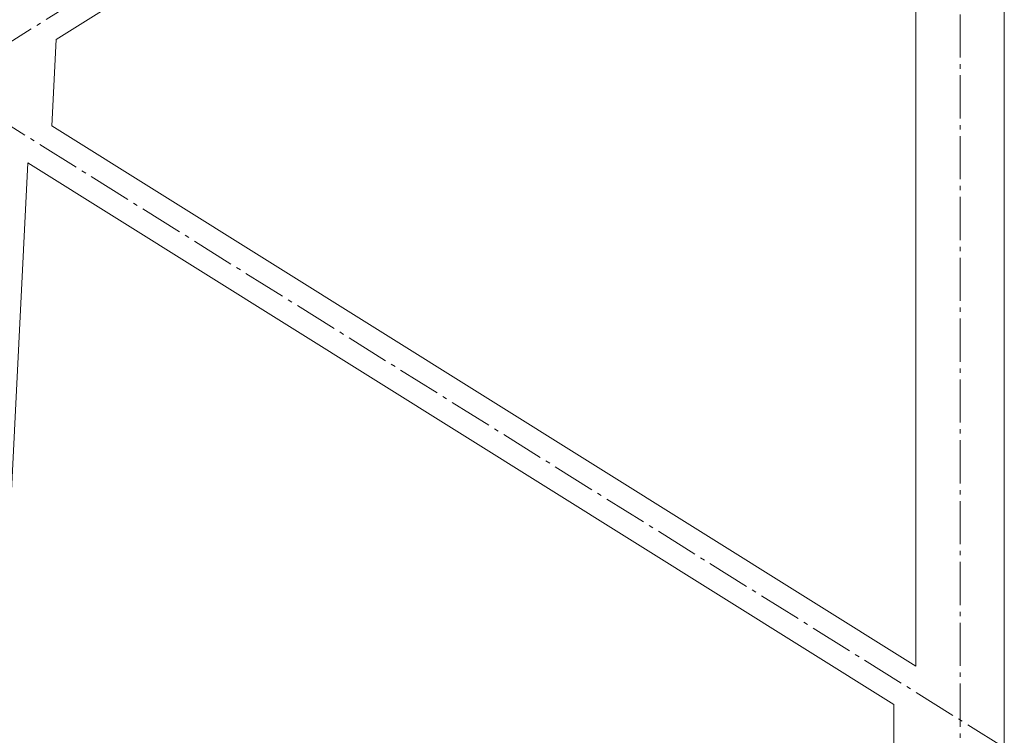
# Model space of a CAD drawing. Header units: millimetres. Extents: x -385852 to 693036, y -525006 to 444206.
# Tile 103 of 156: x 205718 to 207945, y 55828 to 57445. Entities that reach past the tile are written whole.
import ezdxf

# ---------------------------------------------------------------- set-up
doc = ezdxf.new("R2010")
doc.units = ezdxf.units.MM
doc.linetypes.add('AM_DIN_G_W050', pattern=[13.75, 9.75, -1.5, 1, -1.5])
doc.layers.add('A99_S_kce-pohl', color=61, linetype='Continuous', lineweight=5)
doc.layers.add('A99_S_kce-rez-ten', color=6, linetype='Continuous', lineweight=9)

msp = doc.modelspace()

# ---------------------------------------------------------------- linework, layer by layer
at = {"layer": 'A99_S_kce-pohl', "color": 253, "linetype": 'AM_DIN_G_W050', "lineweight": 0, "ltscale": 10}
for points in [[(207845, 61994.6542), (207845, 61994.6542), (207845, 54300)], [(205545, 57300), (207945, 58800), (205695, 60300), (207945, 61600)], [(207945, 55800), (205545, 57300)]]:
    msp.add_lwpolyline(points, dxfattribs=at)
at = {"layer": 'A99_S_kce-pohl', "lineweight": 5}
for points in [[(207945, 54300), (207945, 61994.6542)], [(205800.3437, 57400.6274), (207745, 58616.0376)], [(207745, 55983.9624), (207745, 58616.0376)], [(205790.5859, 57205.4712), (205800.3437, 57400.6274)], [(207745, 55983.9624), (205790.5859, 57205.4712)], [(207695, 55897.2876), (205736.3229, 57121.4608)], [(207695, 55713.2133), (207695, 55897.2876)]]:
    msp.add_lwpolyline(points, dxfattribs=at)
at = {"layer": 'A99_S_kce-rez-ten', "lineweight": 5}
msp.add_lwpolyline([(205605.5065, 54505.1328), (205736.3229, 57121.4608)], dxfattribs=at)

doc.saveas('drawing.dxf')
